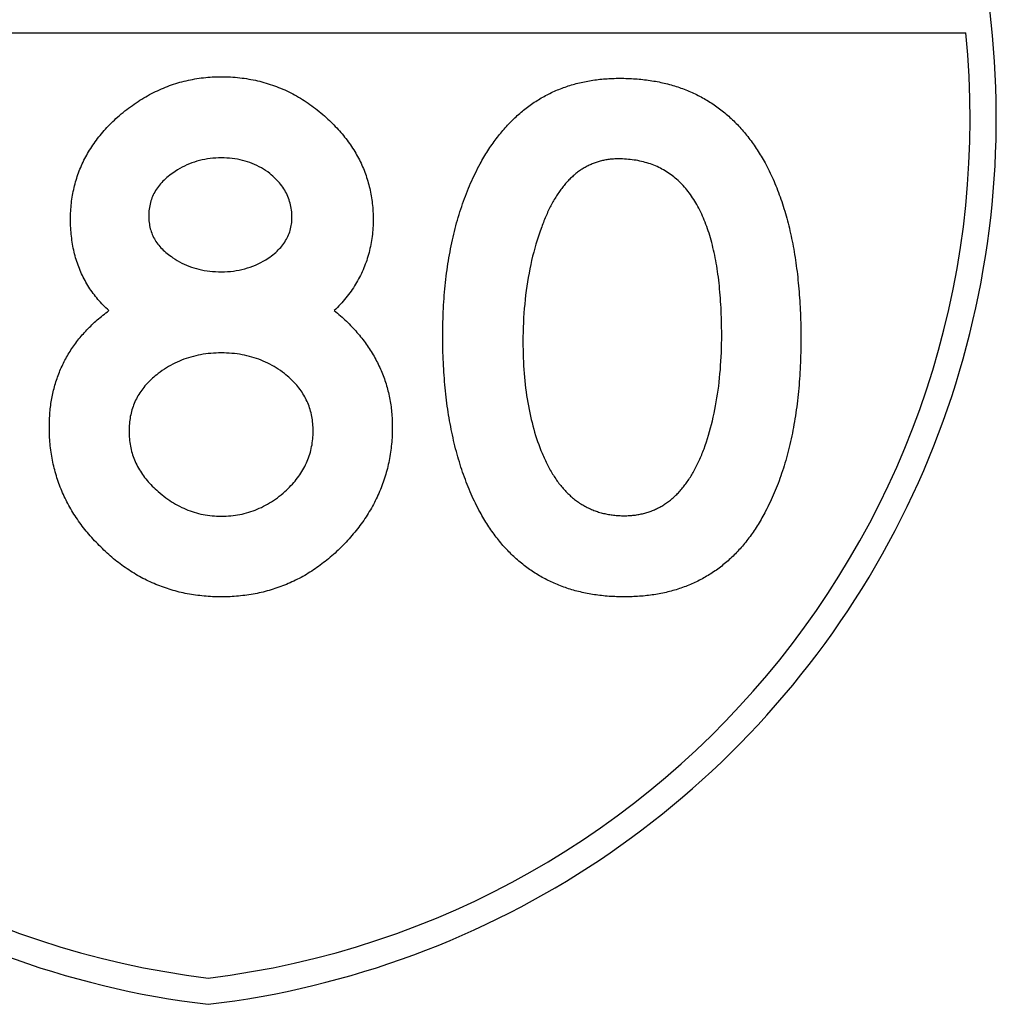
# Model space of a CAD drawing. Header units: millimetres. Extents: x 150 to 408, y 124 to 210.
# Tile 15 of 17: x 330 to 353, y 169 to 193. Entities that reach past the tile are written whole.
import ezdxf

# ---------------------------------------------------------------- set-up
doc = ezdxf.new("R2010")
doc.units = ezdxf.units.MM

msp = doc.modelspace()

# ---------------------------------------------------------------- linework, layer by layer
msp.add_line((316.339431, 192.199997, 1), (352.39061, 192.199997, 1))
for points in [[(337.365949, 185.587739), (337.403493, 185.556745), (337.440519, 185.525558), (337.477028, 185.494176), (337.513018, 185.462602), (337.548491, 185.430833), (337.583446, 185.398871), (337.617883, 185.366715), (337.651802, 185.334366), (337.685204, 185.301823), (337.718087, 185.269086), (337.750453, 185.236156), (337.782301, 185.203032), (337.813631, 185.169715), (337.844443, 185.136204), (337.874737, 185.102499), (337.904513, 185.068601), (337.933772, 185.034509), (337.962513, 185.000224), (337.990735, 184.965745), (338.01844, 184.931072), (338.045628, 184.896206), (338.072297, 184.861146), (338.098448, 184.825893), (338.124082, 184.790445), (338.149198, 184.754805), (338.173796, 184.71897), (338.197876, 184.682942), (338.221438, 184.646721), (338.244482, 184.610306), (338.267009, 184.573697), (338.289017, 184.536895), (338.310508, 184.499899), (338.331481, 184.462709), (338.351936, 184.425326), (338.371873, 184.387749), (338.391293, 184.349979), (338.410194, 184.312015), (338.428578, 184.273857), (338.446444, 184.235506), (338.463792, 184.196961), (338.480622, 184.158222), (338.496934, 184.11929), (338.512729, 184.080164), (338.528005, 184.040845), (338.542764, 184.001332), (338.557005, 183.961626), (338.570728, 183.921726), (338.583933, 183.881632), (338.59662, 183.841344), (338.60879, 183.800863), (338.620442, 183.760189), (338.631575, 183.719321), (338.642191, 183.678259), (338.652289, 183.637003), (338.66187, 183.595554), (338.670932, 183.553912), (338.679477, 183.512076), (338.687503, 183.470046), (338.695012, 183.427822), (338.702003, 183.385405), (338.708476, 183.342794), (338.714431, 183.29999), (338.719869, 183.256992), (338.724788, 183.213801), (338.72919, 183.170416), (338.733074, 183.126837), (338.73644, 183.083064), (338.739288, 183.039098), (338.741619, 182.994939), (338.743431, 182.950586), (338.744726, 182.906039), (338.745502, 182.861299), (338.745761, 182.816364), (338.745465, 182.765109), (338.744578, 182.714064), (338.743098, 182.663229), (338.741027, 182.612606), (338.738364, 182.562193), (338.735109, 182.511992), (338.731262, 182.462001), (338.726824, 182.412221), (338.721794, 182.362652), (338.716172, 182.313294), (338.709958, 182.264146), (338.703152, 182.215209), (338.695755, 182.166484), (338.687765, 182.117969), (338.679184, 182.069665), (338.670011, 182.021572), (338.660247, 181.973689), (338.64989, 181.926018), (338.638942, 181.878557), (338.627402, 181.831307), (338.61527, 181.784268), (338.602547, 181.73744), (338.589231, 181.690823), (338.575324, 181.644416), (338.560825, 181.598221), (338.545734, 181.552236), (338.530051, 181.506462), (338.513777, 181.460899), (338.496911, 181.415547), (338.479453, 181.370405), (338.461403, 181.325475), (338.442761, 181.280755), (338.423528, 181.236246), (338.403703, 181.191948), (338.383286, 181.147861), (338.362277, 181.103985), (338.340676, 181.060319), (338.318484, 181.016865), (338.2957, 180.973621), (338.272324, 180.930588), (338.248356, 180.887766), (338.223797, 180.845155), (338.198645, 180.802754), (338.172902, 180.760565), (338.146567, 180.718586), (338.11964, 180.676818), (338.092122, 180.635261), (338.064011, 180.593915), (338.035309, 180.55278), (338.006015, 180.511856), (337.97613, 180.471142), (337.945652, 180.430639), (337.914583, 180.390347), (337.882922, 180.350266), (337.850669, 180.310396), (337.817824, 180.270737), (337.784387, 180.231288), (337.750359, 180.19205), (337.715739, 180.153024), (337.680527, 180.114208), (337.644723, 180.075602), (337.608328, 180.037208), (337.57134, 179.999025), (337.533761, 179.961052), (337.496519, 179.924227), (337.459043, 179.887981), (337.421332, 179.852316), (337.383386, 179.81723), (337.345207, 179.782725), (337.306793, 179.748799), (337.268144, 179.715454), (337.229261, 179.682688), (337.190144, 179.650502), (337.150793, 179.618896), (337.111207, 179.58787), (337.071386, 179.557424), (337.031332, 179.527558), (336.991043, 179.498271), (336.950519, 179.469565), (336.909761, 179.441439), (336.868769, 179.413892), (336.827543, 179.386926), (336.786082, 179.360539), (336.744386, 179.334732), (336.702457, 179.309506), (336.660293, 179.284859), (336.617894, 179.260792), (336.575261, 179.237305), (336.532394, 179.214398), (336.489293, 179.192071), (336.445957, 179.170324), (336.402386, 179.149156), (336.358582, 179.128569), (336.314543, 179.108561), (336.270269, 179.089134), (336.225761, 179.070286), (336.181019, 179.052019), (336.136043, 179.034331), (336.090832, 179.017223), (336.045386, 179.000695), (335.999707, 178.984747), (335.953793, 178.969379), (335.907644, 178.954591), (335.861261, 178.940383), (335.814644, 178.926755), (335.767793, 178.913706), (335.720707, 178.901238), (335.673386, 178.88935), (335.625832, 178.878041), (335.578043, 178.867312), (335.530019, 178.857164), (335.481761, 178.847595), (335.433269, 178.838606), (335.384543, 178.830197), (335.335582, 178.822368), (335.286386, 178.815119), (335.236957, 178.80845), (335.187293, 178.802361), (335.137394, 178.796851), (335.087261, 178.791922), (335.036894, 178.787573), (334.986293, 178.783803), (334.935457, 178.780614), (334.884386, 178.778004), (334.833082, 178.775974), (334.781543, 178.774524), (334.729769, 178.773654), (334.677761, 178.773364), (334.625381, 178.773654), (334.573242, 178.774524), (334.521342, 178.775974), (334.469683, 178.778004), (334.418264, 178.780614), (334.367086, 178.783803), (334.316147, 178.787573), (334.265449, 178.791922), (334.214991, 178.796851), (334.164773, 178.802361), (334.114796, 178.80845), (334.065058, 178.815119), (334.015561, 178.822368), (333.966304, 178.830197), (333.917288, 178.838606), (333.868511, 178.847595), (333.819975, 178.857164), (333.771679, 178.867312), (333.723624, 178.878041), (333.675808, 178.88935), (333.628233, 178.901238), (333.580898, 178.913706), (333.533803, 178.926755), (333.486949, 178.940383), (333.440335, 178.954591), (333.393961, 178.969379), (333.347827, 178.984747), (333.301933, 179.000695), (333.25628, 179.017223), (333.210867, 179.034331), (333.165694, 179.052019), (333.120761, 179.070286), (333.076069, 179.089134), (333.031617, 179.108561), (332.987405, 179.128569), (332.943433, 179.149156), (332.899702, 179.170324), (332.856211, 179.192071), (332.81296, 179.214398), (332.769949, 179.237305), (332.727178, 179.260792), (332.684648, 179.284859), (332.642358, 179.309506), (332.600308, 179.334732), (332.558499, 179.360539), (332.516929, 179.386926), (332.4756, 179.413892), (332.434511, 179.441439), (332.393663, 179.469565), (332.353054, 179.498271), (332.312686, 179.527558), (332.272558, 179.557424), (332.232671, 179.58787), (332.193023, 179.618896), (332.153616, 179.650502), (332.114449, 179.682688), (332.075522, 179.715454), (332.036836, 179.748799), (331.998389, 179.782725), (331.960183, 179.81723), (331.922217, 179.852316), (331.884492, 179.887981), (331.847006, 179.924227), (331.809761, 179.961052), (331.77239, 179.998075), (331.735597, 180.035314), (331.699384, 180.072769), (331.66375, 180.11044), (331.628696, 180.148326), (331.594221, 180.186428), (331.560326, 180.224746), (331.52701, 180.26328), (331.494274, 180.302029), (331.462116, 180.340994), (331.430539, 180.380175), (331.39954, 180.419572), (331.369121, 180.459184), (331.339282, 180.499013), (331.310022, 180.539057), (331.281341, 180.579317), (331.25324, 180.619792), (331.225718, 180.660484), (331.198775, 180.701391), (331.172412, 180.742514), (331.146629, 180.783852), (331.121424, 180.825407), (331.096799, 180.867177), (331.072754, 180.909163), (331.049288, 180.951364), (331.026401, 180.993782), (331.004094, 181.036415), (330.982366, 181.079264), (330.961218, 181.122329), (330.940649, 181.16561), (330.920659, 181.209106), (330.901249, 181.252818), (330.882418, 181.296746), (330.864167, 181.34089), (330.846495, 181.385249), (330.829403, 181.429824), (330.812889, 181.474615), (330.796956, 181.519622), (330.781601, 181.564844), (330.766826, 181.610283), (330.752631, 181.655937), (330.739015, 181.701807), (330.725978, 181.747892), (330.713521, 181.794194), (330.701643, 181.840711), (330.690345, 181.887444), (330.679626, 181.934392), (330.669486, 181.981557), (330.659926, 182.028937), (330.650945, 182.076533), (330.642543, 182.124344), (330.634721, 182.172372), (330.627479, 182.220615), (330.620816, 182.269074), (330.614732, 182.317749), (330.609227, 182.36664), (330.604302, 182.415746), (330.599957, 182.465068), (330.596191, 182.514606), (330.593004, 182.56436), (330.590397, 182.614329), (330.588369, 182.664514), (330.58692, 182.714915), (330.586051, 182.765532), (330.585761, 182.816364), (330.585994, 182.86055), (330.586692, 182.904511), (330.587856, 182.948247), (330.589485, 182.991758), (330.591579, 183.035045), (330.594139, 183.078106), (330.597164, 183.120943), (330.600655, 183.163555), (330.604611, 183.205942), (330.609032, 183.248105), (330.613919, 183.290042), (330.619272, 183.331755), (330.62509, 183.373243), (330.631373, 183.414506), (330.638121, 183.455544), (330.645335, 183.496358), (330.653015, 183.536947), (330.66116, 183.57731), (330.66977, 183.61745), (330.678846, 183.657364), (330.688387, 183.697053), (330.698393, 183.736518), (330.708865, 183.775758), (330.719803, 183.814773), (330.731206, 183.853563), (330.743074, 183.892128), (330.755408, 183.930469), (330.768207, 183.968585), (330.781471, 184.006476), (330.795201, 184.044142), (330.809396, 184.081583), (330.824057, 184.1188), (330.839183, 184.155791), (330.854775, 184.192558), (330.870832, 184.2291), (330.887355, 184.265418), (330.904342, 184.30151), (330.921796, 184.337378), (330.939715, 184.373021), (330.958099, 184.408439), (330.976948, 184.443632), (330.996263, 184.4786), (331.016044, 184.513344), (331.036289, 184.547863), (331.057001, 184.582157), (331.078177, 184.616226), (331.09982, 184.65007), (331.121927, 184.68369), (331.1445, 184.717085), (331.167538, 184.750255), (331.191042, 184.7832), (331.215011, 184.81592), (331.239446, 184.848416), (331.264346, 184.880686), (331.289712, 184.912732), (331.315542, 184.944553), (331.341839, 184.976149), (331.368601, 185.007521), (331.395828, 185.038668), (331.42352, 185.069589), (331.451678, 185.100286), (331.480302, 185.130759), (331.509391, 185.161006), (331.538945, 185.191029), (331.568965, 185.220826), (331.59945, 185.250399), (331.6304, 185.279747), (331.661816, 185.308871), (331.693697, 185.337769), (331.726044, 185.366443), (331.758857, 185.394892), (331.792134, 185.423116), (331.825877, 185.451115), (331.860086, 185.47889), (331.89476, 185.506439), (331.929899, 185.533764), (331.965504, 185.560864), (332.001574, 185.587739), (331.966841, 185.619769), (331.932783, 185.65218), (331.8994, 185.684973), (331.86669, 185.718147), (331.834656, 185.751703), (331.803295, 185.78564), (331.772609, 185.819959), (331.742598, 185.85466), (331.71326, 185.889741), (331.684598, 185.925205), (331.656609, 185.96105), (331.629295, 185.997276), (331.602656, 186.033884), (331.576691, 186.070873), (331.5514, 186.108244), (331.526784, 186.145997), (331.502842, 186.184131), (331.479575, 186.222646), (331.456982, 186.261543), (331.435063, 186.300822), (331.413819, 186.340482), (331.393249, 186.380524), (331.373354, 186.420947), (331.354133, 186.461751), (331.335587, 186.502937), (331.317715, 186.544505), (331.300517, 186.586454), (331.283994, 186.628785), (331.268145, 186.671497), (331.25297, 186.714591), (331.23847, 186.758066), (331.224645, 186.801923), (331.211494, 186.846161), (331.199017, 186.890781), (331.187215, 186.935782), (331.176087, 186.981165), (331.165633, 187.02693), (331.155854, 187.073075), (331.14675, 187.119603), (331.138319, 187.166512), (331.130564, 187.213802), (331.123482, 187.261474), (331.117075, 187.309528), (331.111343, 187.357962), (331.106285, 187.406779), (331.101901, 187.455977), (331.098192, 187.505557), (331.095157, 187.555518), (331.092796, 187.60586), (331.09111, 187.656584), (331.090099, 187.70769), (331.089761, 187.759177), (331.090094, 187.808304), (331.091091, 187.857179), (331.092753, 187.905804), (331.09508, 187.954177), (331.098072, 188.002299), (331.101728, 188.05017), (331.106049, 188.09779), (331.111036, 188.145159), (331.116687, 188.192277), (331.123002, 188.239143), (331.129983, 188.285759), (331.137628, 188.332123), (331.145939, 188.378236), (331.154914, 188.424098), (331.164554, 188.469709), (331.174858, 188.515069), (331.185828, 188.560178), (331.197462, 188.605036), (331.209761, 188.649642), (331.222725, 188.693998), (331.236354, 188.738102), (331.250648, 188.781955), (331.265606, 188.825557), (331.28123, 188.868908), (331.297518, 188.912008), (331.314471, 188.954857), (331.332088, 188.997455), (331.350371, 189.039801), (331.369318, 189.081896), (331.38893, 189.123741), (331.409207, 189.165334), (331.430149, 189.206676), (331.451756, 189.247767), (331.474027, 189.288607), (331.496964, 189.329195), (331.520565, 189.369533), (331.544831, 189.409619), (331.569761, 189.449455), (331.595357, 189.489039), (331.621617, 189.528372), (331.648543, 189.567454), (331.676133, 189.606285), (331.704387, 189.644865), (331.733307, 189.683193), (331.762892, 189.721271), (331.793141, 189.759097), (331.824055, 189.796673), (331.855634, 189.833997), (331.887878, 189.87107), (331.920786, 189.907892), (331.95436, 189.944463), (331.988598, 189.980783), (332.023501, 190.016851), (332.059069, 190.052669), (332.095302, 190.088235), (332.132199, 190.12355), (332.169761, 190.158614), (332.212334, 190.196547), (332.255128, 190.233742), (332.298145, 190.270201), (332.341383, 190.305924), (332.384843, 190.34091), (332.428525, 190.37516), (332.472429, 190.408672), (332.516554, 190.441449), (332.560902, 190.473489), (332.605471, 190.504792), (332.650263, 190.535359), (332.695276, 190.565189), (332.740511, 190.594282), (332.785968, 190.62264), (332.831647, 190.65026), (332.877548, 190.677144), (332.923671, 190.703292), (332.970016, 190.728702), (333.016582, 190.753377), (333.063371, 190.777315), (333.110381, 190.800516), (333.157613, 190.822981), (333.205068, 190.844709), (333.252744, 190.8657), (333.300642, 190.885955), (333.348761, 190.905474), (333.397103, 190.924256), (333.445667, 190.942301), (333.494452, 190.95961), (333.54346, 190.976182), (333.592689, 190.992018), (333.64214, 191.007117), (333.691813, 191.02148), (333.741708, 191.035106), (333.791825, 191.047996), (333.842164, 191.060149), (333.892724, 191.071565), (333.943507, 191.082245), (333.994511, 191.092189), (334.045738, 191.101396), (334.097186, 191.109866), (334.148856, 191.1176), (334.200748, 191.124597), (334.252862, 191.130857), (334.305198, 191.136382), (334.357755, 191.141169), (334.410535, 191.14522), (334.463537, 191.148535), (334.51676, 191.151113), (334.570205, 191.152954), (334.623872, 191.154059), (334.677761, 191.154427), (334.733623, 191.154053), (334.789208, 191.152932), (334.844516, 191.151064), (334.899547, 191.148449), (334.954301, 191.145086), (335.008779, 191.140976), (335.062979, 191.136119), (335.116903, 191.130515), (335.17055, 191.124163), (335.223921, 191.117064), (335.277014, 191.109218), (335.329831, 191.100624), (335.38237, 191.091283), (335.434633, 191.081195), (335.48662, 191.07036), (335.538329, 191.058778), (335.589761, 191.046448), (335.640917, 191.033371), (335.691796, 191.019546), (335.742398, 191.004975), (335.792723, 190.989656), (335.842772, 190.97359), (335.892543, 190.956777), (335.942038, 190.939216), (335.991256, 190.920908), (336.040197, 190.901853), (336.088862, 190.88205), (336.137249, 190.861501), (336.18536, 190.840204), (336.233194, 190.81816), (336.280751, 190.795368), (336.328031, 190.77183), (336.375035, 190.747544), (336.421761, 190.72251), (336.468211, 190.69673), (336.514384, 190.670202), (336.56028, 190.642927), (336.6059, 190.614905), (336.651242, 190.586135), (336.696308, 190.556618), (336.741097, 190.526354), (336.785609, 190.495343), (336.829844, 190.463585), (336.873803, 190.431079), (336.917485, 190.397826), (336.960889, 190.363825), (337.004017, 190.329078), (337.046869, 190.293583), (337.089443, 190.257341), (337.131741, 190.220351), (337.173761, 190.182614), (337.211271, 190.148336), (337.24814, 190.113824), (337.284368, 190.079077), (337.319954, 190.044095), (337.354899, 190.00888), (337.389203, 189.97343), (337.422866, 189.937745), (337.455887, 189.901826), (337.488268, 189.865673), (337.520007, 189.829285), (337.551105, 189.792663), (337.581561, 189.755807), (337.611377, 189.718716), (337.640551, 189.681391), (337.669085, 189.643832), (337.696977, 189.606038), (337.724227, 189.568009), (337.750837, 189.529747), (337.776805, 189.49125), (337.802133, 189.452518), (337.826819, 189.413552), (337.850863, 189.374352), (337.874267, 189.334918), (337.897029, 189.295249), (337.919151, 189.255345), (337.940631, 189.215208), (337.96147, 189.174836), (337.981667, 189.134229), (338.001224, 189.093388), (338.020139, 189.052313), (338.038413, 189.011004), (338.056046, 188.96946), (338.073037, 188.927681), (338.089388, 188.885669), (338.105097, 188.843421), (338.120165, 188.80094), (338.134592, 188.758224), (338.148378, 188.715274), (338.161522, 188.672089), (338.174026, 188.62867), (338.185888, 188.585017), (338.197109, 188.541129), (338.207688, 188.497007), (338.217627, 188.45265), (338.226924, 188.408059), (338.23558, 188.363234), (338.243595, 188.318175), (338.250969, 188.272881), (338.257702, 188.227352), (338.263793, 188.181589), (338.269243, 188.135592), (338.274052, 188.089361), (338.27822, 188.042895), (338.281746, 187.996194), (338.284632, 187.94926), (338.286876, 187.902091), (338.288479, 187.854687), (338.289441, 187.807049), (338.289761, 187.759177), (338.289377, 187.707426), (338.288222, 187.655985), (338.286299, 187.604854), (338.283605, 187.554033), (338.280142, 187.503522), (338.27591, 187.45332), (338.270908, 187.403428), (338.265137, 187.353846), (338.258596, 187.304574), (338.251285, 187.255612), (338.243205, 187.206959), (338.234356, 187.158617), (338.224737, 187.110584), (338.214348, 187.062861), (338.20319, 187.015447), (338.191262, 186.968344), (338.178565, 186.92155), (338.165099, 186.875067), (338.150862, 186.828893), (338.135857, 186.783029), (338.120082, 186.737474), (338.103537, 186.69223), (338.086223, 186.647295), (338.068139, 186.60267), (338.049285, 186.558355), (338.029663, 186.51435), (338.00927, 186.470654), (337.988108, 186.427269), (337.966177, 186.384193), (337.943476, 186.341427), (337.920006, 186.298971), (337.895766, 186.256825), (337.870756, 186.214988), (337.844977, 186.173461), (337.818428, 186.132245), (337.79111, 186.091338), (337.763023, 186.05074), (337.734166, 186.010453), (337.704539, 185.970475), (337.674143, 185.930808), (337.642977, 185.89145), (337.611042, 185.852401), (337.578337, 185.813663), (337.544863, 185.775235), (337.510619, 185.737116), (337.475606, 185.699307), (337.439823, 185.661808), (337.403271, 185.624619), (337.365949, 185.587739)], [(344.157761, 191.118427), (344.204677, 191.118225), (344.251342, 191.117621), (344.297758, 191.116613), (344.343925, 191.115202), (344.389841, 191.113388), (344.435509, 191.111171), (344.480926, 191.108551), (344.526094, 191.105527), (344.571013, 191.102101), (344.615681, 191.098271), (344.660101, 191.094039), (344.70427, 191.089403), (344.74819, 191.084364), (344.791861, 191.078922), (344.835281, 191.073077), (344.878453, 191.066829), (344.921374, 191.060177), (344.964046, 191.053123), (345.006469, 191.045665), (345.048641, 191.037804), (345.090565, 191.029541), (345.132238, 191.020874), (345.173662, 191.011804), (345.214837, 191.002331), (345.255761, 190.992454), (345.296437, 190.982175), (345.336862, 190.971492), (345.377038, 190.960407), (345.416965, 190.948918), (345.456641, 190.937026), (345.496069, 190.924731), (345.535246, 190.912033), (345.574174, 190.898932), (345.612853, 190.885428), (345.651281, 190.871521), (345.689461, 190.85721), (345.72739, 190.842496), (345.76507, 190.82738), (345.802501, 190.81186), (345.839681, 190.795937), (345.876613, 190.779611), (345.913294, 190.762882), (345.949726, 190.745749), (345.985909, 190.728214), (346.021841, 190.710276), (346.057525, 190.691934), (346.092958, 190.673189), (346.128142, 190.654041), (346.163077, 190.63449), (346.197761, 190.614536), (346.232197, 190.594179), (346.266382, 190.573419), (346.300318, 190.552255), (346.334005, 190.530689), (346.367441, 190.508719), (346.400629, 190.486347), (346.433566, 190.463571), (346.466254, 190.440392), (346.498693, 190.41681), (346.530881, 190.392824), (346.562821, 190.368436), (346.59451, 190.343645), (346.62595, 190.31845), (346.657141, 190.292853), (346.688081, 190.266852), (346.718773, 190.240448), (346.749214, 190.213641), (346.779406, 190.186431), (346.809349, 190.158818), (346.839041, 190.130801), (346.868485, 190.102382), (346.897678, 190.073559), (346.926622, 190.044334), (346.955317, 190.014705), (346.983761, 189.984673), (347.011957, 189.954238), (347.039902, 189.9234), (347.067598, 189.892159), (347.095045, 189.860514), (347.122241, 189.828467), (347.149189, 189.796016), (347.175886, 189.763163), (347.202334, 189.729906), (347.228533, 189.696246), (347.254481, 189.662183), (347.280181, 189.627717), (347.30563, 189.592848), (347.33083, 189.557575), (347.355781, 189.5219), (347.380481, 189.485821), (347.404933, 189.44934), (347.429134, 189.412455), (347.453086, 189.375167), (347.476789, 189.337476), (347.500241, 189.299382), (347.523445, 189.260885), (347.546398, 189.221984), (347.569102, 189.182681), (347.591557, 189.142974), (347.613761, 189.102864), (347.639004, 189.055718), (347.663868, 189.008106), (347.688352, 188.960029), (347.712456, 188.911488), (347.736181, 188.862481), (347.759526, 188.813009), (347.782491, 188.763072), (347.805077, 188.71267), (347.827283, 188.661803), (347.84911, 188.610471), (347.870557, 188.558674), (347.891625, 188.506412), (347.912313, 188.453685), (347.932621, 188.400493), (347.95255, 188.346836), (347.972099, 188.292714), (347.991268, 188.238127), (348.010058, 188.183075), (348.028468, 188.127558), (348.046499, 188.071576), (348.06415, 188.015129), (348.081422, 187.958216), (348.098314, 187.900839), (348.114826, 187.842997), (348.130959, 187.78469), (348.146712, 187.725917), (348.162086, 187.66668), (348.17708, 187.606977), (348.191694, 187.54681), (348.205929, 187.486178), (348.219784, 187.42508), (348.23326, 187.363518), (348.246356, 187.30149), (348.259072, 187.238998), (348.271409, 187.17604), (348.283366, 187.112617), (348.294944, 187.04873), (348.306142, 186.984377), (348.31696, 186.91956), (348.327399, 186.854277), (348.337458, 186.788529), (348.347138, 186.722316), (348.356438, 186.655639), (348.365359, 186.588496), (348.373899, 186.520888), (348.382061, 186.452815), (348.389842, 186.384277), (348.397245, 186.315274), (348.404267, 186.245806), (348.41091, 186.175874), (348.417173, 186.105476), (348.423057, 186.034613), (348.428561, 185.963285), (348.433686, 185.891491), (348.438431, 185.819233), (348.442796, 185.74651), (348.446782, 185.673322), (348.450388, 185.599669), (348.453614, 185.525551), (348.456461, 185.450968), (348.458929, 185.375919), (348.461016, 185.300406), (348.462725, 185.224428), (348.464053, 185.147985), (348.465002, 185.071076), (348.465572, 184.993703), (348.465761, 184.915864), (348.465536, 184.833901), (348.464858, 184.752427), (348.46373, 184.671443), (348.462149, 184.590949), (348.460118, 184.510945), (348.457635, 184.431431), (348.4547, 184.352408), (348.451314, 184.273874), (348.447476, 184.195831), (348.443187, 184.118277), (348.438446, 184.041214), (348.433254, 183.96464), (348.42761, 183.888557), (348.421515, 183.812964), (348.414969, 183.737861), (348.40797, 183.663247), (348.400521, 183.589124), (348.39262, 183.515491), (348.384267, 183.442348), (348.375463, 183.369695), (348.366207, 183.297533), (348.3565, 183.22586), (348.346342, 183.154677), (348.335732, 183.083984), (348.32467, 183.013782), (348.313157, 182.944069), (348.301193, 182.874847), (348.288777, 182.806114), (348.275909, 182.737872), (348.26259, 182.670119), (348.24882, 182.602857), (348.234598, 182.536085), (348.219924, 182.469803), (348.204799, 182.404011), (348.189223, 182.338708), (348.173195, 182.273896), (348.156715, 182.209575), (348.139784, 182.145743), (348.122402, 182.082401), (348.104568, 182.019549), (348.086283, 181.957187), (348.067546, 181.895316), (348.048357, 181.833934), (348.028718, 181.773042), (348.008626, 181.712641), (347.988083, 181.652729), (347.967089, 181.593308), (347.945643, 181.534377), (347.923746, 181.475935), (347.901397, 181.417984), (347.878597, 181.360523), (347.855345, 181.303552), (347.831642, 181.247071), (347.807487, 181.19108), (347.78288, 181.135579), (347.757823, 181.080568), (347.732313, 181.026047), (347.706353, 180.972016), (347.67994, 180.918476), (347.653077, 180.865425), (347.625761, 180.812864), (347.604517, 180.772278), (347.583022, 180.7321), (347.561278, 180.69233), (347.539285, 180.652968), (347.517041, 180.614013), (347.494549, 180.575467), (347.471806, 180.537328), (347.448814, 180.499597), (347.425573, 180.462274), (347.402081, 180.425359), (347.378341, 180.388852), (347.35435, 180.352753), (347.33011, 180.317062), (347.305621, 180.281779), (347.280881, 180.246903), (347.255893, 180.212436), (347.230654, 180.178376), (347.205166, 180.144724), (347.179429, 180.11148), (347.153441, 180.078644), (347.127205, 180.046216), (347.100718, 180.014196), (347.073982, 179.982584), (347.046997, 179.95138), (347.019761, 179.920583), (346.992277, 179.890195), (346.964542, 179.860214), (346.936558, 179.830641), (346.908325, 179.801476), (346.879841, 179.772719), (346.851109, 179.74437), (346.822126, 179.716429), (346.792894, 179.688896), (346.763413, 179.661771), (346.733681, 179.635053), (346.703701, 179.608744), (346.67347, 179.582842), (346.64299, 179.557348), (346.612261, 179.532262), (346.581281, 179.507584), (346.550053, 179.483314), (346.518574, 179.459452), (346.486846, 179.435998), (346.454869, 179.412952), (346.422641, 179.390313), (346.390165, 179.368083), (346.357438, 179.34626), (346.324462, 179.324845), (346.291237, 179.303838), (346.257761, 179.283239), (346.224037, 179.263048), (346.190062, 179.243265), (346.155838, 179.22389), (346.121365, 179.204923), (346.086641, 179.186363), (346.051669, 179.168212), (346.016446, 179.150468), (345.980974, 179.133132), (345.945253, 179.116204), (345.909281, 179.099684), (345.873061, 179.083572), (345.83659, 179.067868), (345.79987, 179.052572), (345.762901, 179.037684), (345.725681, 179.023203), (345.688213, 179.009131), (345.650494, 178.995466), (345.612526, 178.982209), (345.574309, 178.96936), (345.535841, 178.956919), (345.497125, 178.944886), (345.458158, 178.933261), (345.418942, 178.922044), (345.379477, 178.911235), (345.339761, 178.900833), (345.299797, 178.89084), (345.259582, 178.881254), (345.219118, 178.872076), (345.178405, 178.863306), (345.137441, 178.854944), (345.096229, 178.84699), (345.054766, 178.839444), (345.013054, 178.832306), (344.971093, 178.825576), (344.928881, 178.819253), (344.886421, 178.813339), (344.84371, 178.807832), (344.80075, 178.802733), (344.757541, 178.798042), (344.714081, 178.793759), (344.670373, 178.789884), (344.626414, 178.786417), (344.582206, 178.783358), (344.537749, 178.780707), (344.493041, 178.778463), (344.448085, 178.776628), (344.402878, 178.7752), (344.357422, 178.77418), (344.311717, 178.773568), (344.265761, 178.773364), (344.219324, 178.773566), (344.173131, 178.774171), (344.127183, 178.775178), (344.08148, 178.776589), (344.036021, 178.778403), (343.990808, 178.78062), (343.945839, 178.78324), (343.901115, 178.786264), (343.856636, 178.78969), (343.812401, 178.793519), (343.768412, 178.797752), (343.724667, 178.802388), (343.681167, 178.807426), (343.637912, 178.812868), (343.594901, 178.818713), (343.552136, 178.824961), (343.509615, 178.831612), (343.467339, 178.838667), (343.425308, 178.846124), (343.383521, 178.853984), (343.34198, 178.862248), (343.300683, 178.870915), (343.259631, 178.879984), (343.218824, 178.889457), (343.178261, 178.899333), (343.137944, 178.909612), (343.097871, 178.920294), (343.058043, 178.93138), (343.01846, 178.942868), (342.979121, 178.954759), (342.940028, 178.967054), (342.901179, 178.979752), (342.862575, 178.992852), (342.824216, 179.006356), (342.786101, 179.020263), (342.748232, 179.034573), (342.710607, 179.049286), (342.673227, 179.064403), (342.636092, 179.079922), (342.599201, 179.095844), (342.562556, 179.11217), (342.526155, 179.128899), (342.489999, 179.14603), (342.454088, 179.163565), (342.418421, 179.181503), (342.383, 179.199844), (342.347823, 179.218588), (342.312891, 179.237736), (342.278204, 179.257286), (342.243761, 179.277239), (342.209564, 179.297596), (342.175611, 179.318356), (342.141903, 179.339518), (342.10844, 179.361084), (342.075221, 179.383053), (342.042248, 179.405425), (342.009519, 179.4282), (341.977035, 179.451379), (341.944796, 179.47496), (341.912801, 179.498944), (341.881052, 179.523332), (341.849547, 179.548123), (341.818287, 179.573316), (341.787272, 179.598913), (341.756501, 179.624913), (341.725976, 179.651316), (341.695695, 179.678122), (341.665659, 179.705332), (341.635868, 179.732944), (341.606321, 179.760959), (341.57702, 179.789378), (341.547963, 179.8182), (341.519151, 179.847424), (341.490584, 179.877052), (341.462261, 179.907083), (341.434184, 179.937517), (341.406351, 179.968354), (341.378763, 179.999595), (341.35142, 180.031238), (341.324321, 180.063284), (341.297468, 180.095734), (341.270859, 180.128587), (341.244495, 180.161842), (341.218376, 180.195501), (341.192501, 180.229563), (341.166872, 180.264028), (341.141487, 180.298896), (341.116347, 180.334168), (341.091452, 180.369842), (341.066801, 180.405919), (341.042396, 180.4424), (341.018235, 180.479284), (340.994319, 180.51657), (340.970648, 180.55426), (340.947221, 180.592353), (340.92404, 180.630849), (340.901103, 180.669748), (340.878411, 180.709051), (340.855964, 180.748756), (340.833761, 180.788864), (340.805795, 180.841273), (340.778275, 180.894141), (340.751204, 180.947468), (340.724579, 181.001254), (340.698402, 181.0555), (340.672673, 181.110206), (340.647391, 181.165371), (340.622557, 181.220995), (340.59817, 181.277079), (340.57423, 181.333622), (340.550738, 181.390625), (340.527693, 181.448087), (340.505096, 181.506008), (340.482947, 181.564389), (340.461244, 181.62323), (340.43999, 181.682529), (340.419182, 181.742289), (340.398823, 181.802507), (340.37891, 181.863185), (340.359445, 181.924323), (340.340428, 181.98592), (340.321858, 182.047976), (340.303736, 182.110492), (340.286061, 182.173468), (340.268833, 182.236902), (340.252053, 182.300797), (340.235721, 182.36515), (340.219835, 182.429963), (340.204398, 182.495236), (340.189408, 182.560968), (340.174865, 182.627159), (340.16077, 182.69381), (340.147122, 182.76092), (340.133922, 182.82849), (340.121169, 182.896519), (340.108863, 182.965007), (340.097006, 183.033955), (340.085595, 183.103363), (340.074632, 183.17323), (340.064117, 183.243556), (340.054049, 183.314342), (340.044428, 183.385587), (340.035255, 183.457291), (340.026529, 183.529455), (340.018251, 183.602079), (340.01042, 183.675162), (340.003037, 183.748704), (339.996102, 183.822706), (339.989613, 183.897167), (339.983572, 183.972088), (339.977979, 184.047468), (339.972833, 184.123307), (339.968135, 184.199606), (339.963884, 184.276364), (339.96008, 184.353582), (339.956724, 184.43126), (339.953816, 184.509396), (339.951355, 184.587992), (339.949341, 184.667048), (339.947775, 184.746563), (339.946656, 184.826537), (339.945985, 184.906971), (339.945761, 184.987864), (339.946016, 185.070598), (339.946782, 185.152869), (339.948057, 185.234678), (339.949843, 185.316026), (339.952139, 185.396911), (339.954945, 185.477335), (339.958261, 185.557297), (339.962088, 185.636797), (339.966424, 185.715835), (339.971271, 185.794411), (339.976628, 185.872526), (339.982496, 185.950178), (339.988873, 186.027369), (339.995761, 186.104098), (340.003159, 186.180364), (340.011067, 186.25617), (340.019485, 186.331513), (340.028413, 186.406394), (340.037852, 186.480814), (340.047801, 186.554771), (340.05826, 186.628267), (340.069229, 186.701301), (340.080709, 186.773873), (340.092698, 186.845983), (340.105198, 186.917631), (340.118208, 186.988818), (340.131729, 187.059542), (340.145759, 187.129805), (340.1603, 187.199606), (340.175351, 187.268945), (340.190912, 187.337822), (340.206983, 187.406237), (340.223564, 187.474191), (340.240656, 187.541682), (340.258258, 187.608712), (340.27637, 187.67528), (340.294992, 187.741386), (340.314124, 187.80703), (340.333767, 187.872212), (340.35392, 187.936932), (340.374583, 188.001191), (340.395756, 188.064987), (340.41744, 188.128322), (340.439633, 188.191195), (340.462337, 188.253606), (340.485551, 188.315555), (340.509275, 188.377042), (340.53351, 188.438068), (340.558254, 188.498631), (340.583509, 188.558733), (340.609274, 188.618373), (340.635549, 188.677551), (340.662335, 188.736267), (340.68963, 188.794521), (340.717436, 188.852314), (340.745752, 188.909644), (340.774578, 188.966513), (340.803915, 189.02292), (340.833761, 189.078864), (340.856191, 189.119452), (340.878838, 189.159631), (340.901704, 189.199403), (340.924789, 189.238766), (340.948091, 189.277722), (340.971613, 189.31627), (340.995352, 189.354409), (341.01931, 189.392141), (341.043487, 189.429465), (341.067881, 189.466381), (341.092495, 189.50289), (341.117326, 189.53899), (341.142376, 189.574682), (341.167645, 189.609967), (341.193131, 189.644843), (341.218837, 189.679312), (341.24476, 189.713372), (341.270902, 189.747025), (341.297263, 189.78027), (341.323841, 189.813107), (341.350639, 189.845536), (341.377654, 189.877557), (341.404888, 189.90917), (341.432341, 189.940376), (341.460011, 189.971173), (341.487901, 190.001563), (341.516008, 190.031544), (341.544334, 190.061118), (341.572879, 190.090284), (341.601641, 190.119041), (341.630623, 190.147391), (341.659822, 190.175333), (341.68924, 190.202867), (341.718877, 190.229994), (341.748731, 190.256712), (341.778805, 190.283022), (341.809096, 190.308925), (341.839606, 190.334419), (341.870335, 190.359506), (341.901281, 190.384184), (341.932447, 190.408455), (341.96383, 190.432318), (341.995432, 190.455773), (342.027253, 190.47882), (342.059291, 190.501459), (342.091549, 190.523691), (342.124024, 190.545514), (342.156718, 190.566929), (342.189631, 190.587937), (342.222761, 190.608536), (342.256111, 190.628728), (342.289678, 190.648512), (342.323464, 190.667888), (342.357469, 190.686856), (342.391691, 190.705416), (342.426133, 190.723568), (342.460792, 190.741312), (342.49567, 190.758648), (342.530767, 190.775577), (342.566081, 190.792097), (342.601615, 190.80821), (342.637366, 190.823914), (342.673336, 190.839211), (342.709525, 190.8541), (342.745931, 190.868581), (342.782557, 190.882654), (342.8194, 190.896319), (342.856462, 190.909576), (342.893743, 190.922425), (342.931241, 190.934866), (342.968959, 190.9469), (343.006894, 190.958525), (343.045048, 190.969743), (343.083421, 190.980553), (343.122011, 190.990954), (343.160821, 191.000948), (343.199848, 191.010534), (343.239094, 191.019712), (343.278559, 191.028482), (343.318241, 191.036844), (343.358143, 191.044799), (343.398262, 191.052345), (343.4386, 191.059484), (343.479157, 191.066214), (343.519931, 191.072537), (343.560925, 191.078452), (343.602136, 191.083958), (343.643566, 191.089057), (343.685215, 191.093748), (343.727081, 191.098031), (343.769167, 191.101907), (343.81147, 191.105374), (343.853992, 191.108433), (343.896733, 191.111085), (343.939691, 191.113328), (343.982869, 191.115164), (344.026264, 191.116591), (344.069878, 191.117611), (344.113711, 191.118223), (344.157761, 191.118427)], [(336.357761, 187.807177), (336.357088, 187.851479), (336.355068, 187.895261), (336.3517, 187.938523), (336.346986, 187.981264), (336.340925, 188.023484), (336.333516, 188.065185), (336.324761, 188.106364), (336.314659, 188.147024), (336.30321, 188.187163), (336.290414, 188.226782), (336.276272, 188.26588), (336.260782, 188.304458), (336.243945, 188.342515), (336.225761, 188.380052), (336.206231, 188.417069), (336.185353, 188.453565), (336.163129, 188.489541), (336.139557, 188.524996), (336.114639, 188.559931), (336.088374, 188.594345), (336.060761, 188.628239), (336.031802, 188.661613), (336.001496, 188.694467), (335.969843, 188.726799), (335.936843, 188.758612), (335.902496, 188.789904), (335.866802, 188.820676), (335.829761, 188.850927), (335.781281, 188.887191), (335.731841, 188.921595), (335.681441, 188.95414), (335.630081, 188.984824), (335.577761, 189.01365), (335.524481, 189.040615), (335.470241, 189.065721), (335.415041, 189.088967), (335.358881, 189.110353), (335.301761, 189.12988), (335.243681, 189.147547), (335.184641, 189.163354), (335.124641, 189.177302), (335.063681, 189.18939), (335.001761, 189.199618), (334.938881, 189.207987), (334.875041, 189.214496), (334.810241, 189.219145), (334.744481, 189.221935), (334.677761, 189.222864), (334.60995, 189.221867), (334.542936, 189.218876), (334.47672, 189.213891), (334.411302, 189.206912), (334.346681, 189.197938), (334.282858, 189.18697), (334.219833, 189.174009), (334.157606, 189.159053), (334.096177, 189.142103), (334.035545, 189.123159), (333.975712, 189.102221), (333.916676, 189.079288), (333.858437, 189.054362), (333.800997, 189.027441), (333.744354, 188.998527), (333.688509, 188.967618), (333.633462, 188.934715), (333.579213, 188.899818), (333.525761, 188.862927), (333.488001, 188.836282), (333.451521, 188.80913), (333.416321, 188.781472), (333.382401, 188.753307), (333.349761, 188.724635), (333.318401, 188.695457), (333.288321, 188.665772), (333.259521, 188.63558), (333.232001, 188.604882), (333.205761, 188.573677), (333.180801, 188.541965), (333.157121, 188.509747), (333.134721, 188.477022), (333.113601, 188.44379), (333.093761, 188.410052), (333.075201, 188.375807), (333.057921, 188.341055), (333.041921, 188.305797), (333.027201, 188.270032), (333.013761, 188.23376), (333.001601, 188.196982), (332.990721, 188.159697), (332.981121, 188.121905), (332.972801, 188.083607), (332.965761, 188.044802), (332.960001, 188.00549), (332.955521, 187.965672), (332.952321, 187.925347), (332.950401, 187.884515), (332.949761, 187.843177), (332.950361, 187.803193), (332.952159, 187.763733), (332.955156, 187.724798), (332.959351, 187.686387), (332.964746, 187.6485), (332.971339, 187.611137), (332.979131, 187.574298), (332.988121, 187.537983), (332.998311, 187.502193), (333.009699, 187.466927), (333.022286, 187.432185), (333.036071, 187.397967), (333.051056, 187.364274), (333.067239, 187.331104), (333.084621, 187.298459), (333.103202, 187.266338), (333.122981, 187.234742), (333.143959, 187.203669), (333.166136, 187.173121), (333.189512, 187.143096), (333.214086, 187.113596), (333.239859, 187.084621), (333.266831, 187.056169), (333.295002, 187.028242), (333.324371, 187.000838), (333.354939, 186.973959), (333.386706, 186.947604), (333.419672, 186.921774), (333.453836, 186.896467), (333.489199, 186.871685), (333.525761, 186.847427), (333.57682, 186.812996), (333.628941, 186.780426), (333.682127, 186.749717), (333.736376, 186.720869), (333.791689, 186.693882), (333.848066, 186.668757), (333.905507, 186.645492), (333.964011, 186.624089), (334.023579, 186.604547), (334.08421, 186.586866), (334.145905, 186.571046), (334.208664, 186.557088), (334.272487, 186.54499), (334.337374, 186.534754), (334.403324, 186.526379), (334.470338, 186.519865), (334.538415, 186.515212), (334.607556, 186.51242), (334.677761, 186.511489), (334.750716, 186.51261), (334.822758, 186.515973), (334.893886, 186.521578), (334.9641, 186.529424), (335.033402, 186.539512), (335.101789, 186.551842), (335.169263, 186.566413), (335.235824, 186.583227), (335.301471, 186.602282), (335.366204, 186.623579), (335.430024, 186.647117), (335.492931, 186.672898), (335.554924, 186.70092), (335.616004, 186.731184), (335.67617, 186.76369), (335.735422, 186.798438), (335.793761, 186.835427), (335.831987, 186.862148), (335.868872, 186.889354), (335.904415, 186.917044), (335.938618, 186.945219), (335.971478, 186.97388), (336.002998, 187.003025), (336.033176, 187.032655), (336.062013, 187.062769), (336.089509, 187.093369), (336.115664, 187.124453), (336.140477, 187.156023), (336.163949, 187.188077), (336.18608, 187.220616), (336.20687, 187.25364), (336.226318, 187.287148), (336.244425, 187.321142), (336.261191, 187.35562), (336.276615, 187.390583), (336.290698, 187.426031), (336.30344, 187.461964), (336.314841, 187.498382), (336.3249, 187.535284), (336.333619, 187.572671), (336.340996, 187.610544), (336.347031, 187.648901), (336.351726, 187.687742), (336.355079, 187.727069), (336.357091, 187.766881), (336.357761, 187.807177)], [(346.581761, 185.011864), (346.581515, 185.095186), (346.580777, 185.17767), (346.579547, 185.259316), (346.577825, 185.340125), (346.575611, 185.420097), (346.572905, 185.499231), (346.569707, 185.577528), (346.566017, 185.654988), (346.561835, 185.73161), (346.557161, 185.807394), (346.551995, 185.882342), (346.546337, 185.956452), (346.540187, 186.029724), (346.533545, 186.102159), (346.526411, 186.173757), (346.518785, 186.244517), (346.510667, 186.31444), (346.502057, 186.383526), (346.492955, 186.451774), (346.483361, 186.519184), (346.473275, 186.585758), (346.462697, 186.651494), (346.451627, 186.716392), (346.440065, 186.780453), (346.428011, 186.843677), (346.415465, 186.906063), (346.402427, 186.967612), (346.388897, 187.028324), (346.374875, 187.088198), (346.360361, 187.147234), (346.345355, 187.205434), (346.329857, 187.262796), (346.313867, 187.31932), (346.297385, 187.375007), (346.280411, 187.429857), (346.262945, 187.483869), (346.244987, 187.537044), (346.226537, 187.589382), (346.207595, 187.640882), (346.188161, 187.691544), (346.168235, 187.74137), (346.147817, 187.790358), (346.126907, 187.838508), (346.105505, 187.885821), (346.083611, 187.932297), (346.061225, 187.977935), (346.038347, 188.022736), (346.014977, 188.0667), (345.991115, 188.109826), (345.966761, 188.152114), (345.941915, 188.193566), (345.916577, 188.23418), (345.890747, 188.273956), (345.864425, 188.312895), (345.837611, 188.350997), (345.810305, 188.388261), (345.782507, 188.424688), (345.754217, 188.460278), (345.725435, 188.49503), (345.696161, 188.528944), (345.666395, 188.562022), (345.636137, 188.594262), (345.605387, 188.625664), (345.574145, 188.656229), (345.542411, 188.685957), (345.510185, 188.714847), (345.477467, 188.7429), (345.444257, 188.770116), (345.410555, 188.796494), (345.376361, 188.822034), (345.341675, 188.846738), (345.306497, 188.870604), (345.270827, 188.893632), (345.234665, 188.915823), (345.198011, 188.937177), (345.160865, 188.957693), (345.123227, 188.977372), (345.085097, 188.996214), (345.046475, 189.014218), (345.007361, 189.031384), (344.967755, 189.047714), (344.927657, 189.063206), (344.887067, 189.07786), (344.845985, 189.091677), (344.804411, 189.104657), (344.762345, 189.116799), (344.719787, 189.128104), (344.676737, 189.138572), (344.633195, 189.148202), (344.589161, 189.156994), (344.544635, 189.16495), (344.499617, 189.172068), (344.454107, 189.178348), (344.408105, 189.183791), (344.361611, 189.188397), (344.314625, 189.192165), (344.267147, 189.195096), (344.219177, 189.19719), (344.170715, 189.198446), (344.121761, 189.198864), (344.0938, 189.198655), (344.066005, 189.198028), (344.038376, 189.196983), (344.010915, 189.19552), (343.98362, 189.193639), (343.956491, 189.19134), (343.92953, 189.188623), (343.902734, 189.185487), (343.876106, 189.181934), (343.849644, 189.177963), (343.823349, 189.173573), (343.797221, 189.168766), (343.771259, 189.163541), (343.745463, 189.157897), (343.719835, 189.151836), (343.694373, 189.145356), (343.669078, 189.138459), (343.643949, 189.131143), (343.618987, 189.123409), (343.594192, 189.115258), (343.569563, 189.106688), (343.545101, 189.0977), (343.520805, 189.088294), (343.496677, 189.078471), (343.472715, 189.068229), (343.448919, 189.057569), (343.42529, 189.046491), (343.401828, 189.034995), (343.378532, 189.023081), (343.355404, 189.010749), (343.332441, 188.997999), (343.309646, 188.984831), (343.287017, 188.971245), (343.264554, 188.957241), (343.242259, 188.942818), (343.22013, 188.927978), (343.198167, 188.91272), (343.176372, 188.897044), (343.154743, 188.880949), (343.13328, 188.864437), (343.111984, 188.847507), (343.090855, 188.830158), (343.069893, 188.812392), (343.049097, 188.794207), (343.028468, 188.775605), (343.008005, 188.756584), (342.987709, 188.737146), (342.96758, 188.717289), (342.947617, 188.697014), (342.927821, 188.676322), (342.908192, 188.655211), (342.888729, 188.633682), (342.869433, 188.611735), (342.850304, 188.58937), (342.831341, 188.566588), (342.812545, 188.543387), (342.793915, 188.519768), (342.775453, 188.495731), (342.757156, 188.471276), (342.739027, 188.446403), (342.721064, 188.421112), (342.703268, 188.395402), (342.685638, 188.369275), (342.668175, 188.34273), (342.650879, 188.315767), (342.633749, 188.288386), (342.616786, 188.260586), (342.59999, 188.232369), (342.58336, 188.203734), (342.566897, 188.17468), (342.550601, 188.145209), (342.534471, 188.115319), (342.518508, 188.085012), (342.502711, 188.054286), (342.487081, 188.023143), (342.471618, 187.991581), (342.456322, 187.959602), (342.441192, 187.927204), (342.426228, 187.894388), (342.411432, 187.861155), (342.396802, 187.827503), (342.382339, 187.793433), (342.368042, 187.758945), (342.353912, 187.724039), (342.339948, 187.688715), (342.326152, 187.652974), (342.312522, 187.616814), (342.299058, 187.580236), (342.285761, 187.543239), (342.25317, 187.4514), (342.221856, 187.358602), (342.191821, 187.264845), (342.163063, 187.17013), (342.135584, 187.074457), (342.109383, 186.977825), (342.08446, 186.880235), (342.060815, 186.781686), (342.038448, 186.682179), (342.017359, 186.581714), (341.997548, 186.48029), (341.979016, 186.377908), (341.961761, 186.274568), (341.945785, 186.170269), (341.931087, 186.065011), (341.917667, 185.958796), (341.905525, 185.851622), (341.894661, 185.743489), (341.885075, 185.634398), (341.876767, 185.524349), (341.869738, 185.413341), (341.863986, 185.301375), (341.859513, 185.188451), (341.856318, 185.074568), (341.8544, 184.959727), (341.853761, 184.843927), (341.854207, 184.746904), (341.855543, 184.650794), (341.857769, 184.555599), (341.860886, 184.461318), (341.864894, 184.36795), (341.869793, 184.275497), (341.875582, 184.183958), (341.882261, 184.093333), (341.889832, 184.003622), (341.898293, 183.914825), (341.907644, 183.826943), (341.917886, 183.739974), (341.929019, 183.653919), (341.941043, 183.568779), (341.953957, 183.484552), (341.967761, 183.401239), (341.982457, 183.318841), (341.998043, 183.237357), (342.014519, 183.156786), (342.031886, 183.07713), (342.050144, 182.998388), (342.069293, 182.92056), (342.089332, 182.843646), (342.110261, 182.767646), (342.132082, 182.69256), (342.154793, 182.618388), (342.178394, 182.54513), (342.202886, 182.472786), (342.228269, 182.401357), (342.254543, 182.330841), (342.281707, 182.261239), (342.309761, 182.192552), (342.324797, 182.156488), (342.34005, 182.120867), (342.355522, 182.085688), (342.371211, 182.050952), (342.387117, 182.016658), (342.403241, 181.982807), (342.419584, 181.949398), (342.436143, 181.916432), (342.452921, 181.883908), (342.469916, 181.851826), (342.487129, 181.820188), (342.50456, 181.788991), (342.522208, 181.758238), (342.540074, 181.727926), (342.558158, 181.698057), (342.57646, 181.668631), (342.594979, 181.639647), (342.613716, 181.611106), (342.632671, 181.583007), (342.651843, 181.555351), (342.671234, 181.528137), (342.690842, 181.501366), (342.710667, 181.475037), (342.730711, 181.449151), (342.750972, 181.423707), (342.771451, 181.398706), (342.792147, 181.374147), (342.813062, 181.350031), (342.834194, 181.326357), (342.855544, 181.303125), (342.877111, 181.280337), (342.898896, 181.25799), (342.920899, 181.236087), (342.94312, 181.214625), (342.965559, 181.193607), (342.988215, 181.17303), (343.011089, 181.152896), (343.03418, 181.133205), (343.05749, 181.113956), (343.081017, 181.09515), (343.104761, 181.076786), (343.128724, 181.058865), (343.152904, 181.041386), (343.177302, 181.02435), (343.201918, 181.007756), (343.226751, 180.991605), (343.251802, 180.975896), (343.277071, 180.96063), (343.302558, 180.945806), (343.328262, 180.931425), (343.354184, 180.917486), (343.380324, 180.90399), (343.406682, 180.890936), (343.433257, 180.878325), (343.46005, 180.866156), (343.487061, 180.85443), (343.514289, 180.843146), (343.541735, 180.832305), (343.569399, 180.821906), (343.597281, 180.81195), (343.62538, 180.802436), (343.653697, 180.793365), (343.682232, 180.784736), (343.710984, 180.77655), (343.739955, 180.768806), (343.769143, 180.761505), (343.798548, 180.754646), (343.828172, 180.74823), (343.858013, 180.742256), (343.888072, 180.736725), (343.918349, 180.731636), (343.948843, 180.72699), (343.979555, 180.722786), (344.010485, 180.719025), (344.041632, 180.715706), (344.072998, 180.71283), (344.104581, 180.710396), (344.136381, 180.708404), (344.1684, 180.706856), (344.200636, 180.705749), (344.23309, 180.705086), (344.265761, 180.704864), (344.295735, 180.705075), (344.325519, 180.705708), (344.355112, 180.706762), (344.384515, 180.708237), (344.413728, 180.710135), (344.442751, 180.712454), (344.471583, 180.715194), (344.500225, 180.718356), (344.528677, 180.72194), (344.556939, 180.725946), (344.58501, 180.730373), (344.612891, 180.735221), (344.640582, 180.740491), (344.668082, 180.746183), (344.695393, 180.752297), (344.722513, 180.758832), (344.749443, 180.765789), (344.776182, 180.773167), (344.802732, 180.780967), (344.829091, 180.789189), (344.85526, 180.797832), (344.881238, 180.806897), (344.907027, 180.816383), (344.932625, 180.826291), (344.958032, 180.836621), (344.98325, 180.847372), (345.008277, 180.858545), (345.033115, 180.87014), (345.057761, 180.882156), (345.082218, 180.894594), (345.106484, 180.907453), (345.13056, 180.920734), (345.154446, 180.934437), (345.178142, 180.948561), (345.201647, 180.963107), (345.224962, 180.978075), (345.248087, 180.993464), (345.271022, 181.009275), (345.293766, 181.025507), (345.31632, 181.042161), (345.338684, 181.059237), (345.360858, 181.076734), (345.382841, 181.094653), (345.404634, 181.112994), (345.426237, 181.131756), (345.44765, 181.15094), (345.468872, 181.170545), (345.489904, 181.190572), (345.510746, 181.211021), (345.531398, 181.231891), (345.551859, 181.253183), (345.57213, 181.274896), (345.592211, 181.297031), (345.612101, 181.319588), (345.631802, 181.342566), (345.651312, 181.365966), (345.670632, 181.389788), (345.689761, 181.414031), (345.708701, 181.438696), (345.72745, 181.463782), (345.746009, 181.489291), (345.764377, 181.51522), (345.782556, 181.541572), (345.800544, 181.568344), (345.818342, 181.595539), (345.835949, 181.623155), (345.853367, 181.651193), (345.870594, 181.679652), (345.887631, 181.708533), (345.904477, 181.737836), (345.921134, 181.76756), (345.9376, 181.797706), (345.953876, 181.828274), (345.969961, 181.859263), (345.985857, 181.890674), (346.001562, 181.922506), (346.017076, 181.95476), (346.032401, 181.987436), (346.047535, 182.020533), (346.06248, 182.054052), (346.077233, 182.087992), (346.091797, 182.122355), (346.10617, 182.157138), (346.120354, 182.192344), (346.134346, 182.227971), (346.148149, 182.264019), (346.161761, 182.300489), (346.190227, 182.380406), (346.217695, 182.461292), (346.244163, 182.543147), (346.269633, 182.625973), (346.294104, 182.709769), (346.317576, 182.794535), (346.340049, 182.880271), (346.361524, 182.966977), (346.381999, 183.054653), (346.401476, 183.143299), (346.419954, 183.232914), (346.437433, 183.3235), (346.453914, 183.415056), (346.469395, 183.507582), (346.483878, 183.601077), (346.497362, 183.695543), (346.509847, 183.790979), (346.521333, 183.887384), (346.531821, 183.98476), (346.54131, 184.083105), (346.549799, 184.182421), (346.557291, 184.282706), (346.563783, 184.383962), (346.569276, 184.486187), (346.573771, 184.589383), (346.577267, 184.693548), (346.579764, 184.798684), (346.581262, 184.904789), (346.581761, 185.011864)], [(336.861761, 182.720427), (336.861262, 182.765591), (336.859763, 182.8103), (336.857265, 182.854552), (336.853767, 182.89835), (336.849271, 182.941691), (336.843775, 182.984577), (336.837279, 183.027007), (336.829785, 183.068982), (336.821291, 183.110501), (336.811798, 183.151565), (336.801306, 183.192173), (336.789814, 183.232325), (336.777323, 183.272021), (336.763833, 183.311262), (336.749344, 183.350048), (336.733855, 183.388377), (336.717367, 183.426251), (336.69988, 183.46367), (336.681393, 183.500633), (336.661907, 183.53714), (336.641422, 183.573192), (336.619938, 183.608787), (336.597455, 183.643928), (336.573972, 183.678613), (336.54949, 183.712842), (336.524008, 183.746615), (336.497528, 183.779933), (336.470048, 183.812795), (336.441569, 183.845202), (336.41209, 183.877153), (336.381612, 183.908648), (336.350135, 183.939688), (336.317659, 183.970272), (336.284184, 184.0004), (336.249709, 184.030073), (336.214235, 184.05929), (336.177761, 184.088052), (336.130338, 184.123817), (336.082288, 184.158232), (336.033613, 184.191298), (335.984313, 184.223014), (335.934387, 184.253381), (335.883835, 184.282398), (335.832658, 184.310065), (335.780856, 184.336383), (335.728428, 184.361351), (335.675375, 184.384969), (335.621696, 184.407238), (335.567391, 184.428157), (335.512461, 184.447726), (335.456905, 184.465946), (335.400724, 184.482817), (335.343918, 184.498337), (335.286486, 184.512508), (335.228428, 184.52533), (335.169745, 184.536802), (335.110436, 184.546924), (335.050502, 184.555696), (334.989942, 184.563119), (334.928757, 184.569193), (334.866947, 184.573916), (334.80451, 184.57729), (334.741449, 184.579315), (334.677761, 184.579989), (334.614074, 184.579315), (334.551012, 184.57729), (334.488576, 184.573916), (334.426765, 184.569193), (334.36558, 184.563119), (334.305021, 184.555696), (334.245086, 184.546924), (334.185778, 184.536802), (334.127095, 184.52533), (334.069037, 184.512508), (334.011605, 184.498337), (333.954798, 184.482817), (333.898617, 184.465946), (333.843062, 184.447726), (333.788132, 184.428157), (333.733827, 184.407238), (333.680148, 184.384969), (333.627095, 184.361351), (333.574667, 184.336383), (333.522864, 184.310065), (333.471687, 184.282398), (333.421136, 184.253381), (333.37121, 184.223014), (333.32191, 184.191298), (333.273235, 184.158232), (333.225185, 184.123817), (333.177761, 184.088052), (333.141612, 184.060668), (333.106426, 184.032819), (333.072205, 184.004505), (333.038947, 183.975725), (333.006653, 183.94648), (332.975324, 183.91677), (332.944958, 183.886595), (332.915556, 183.855955), (332.887119, 183.82485), (332.859645, 183.793279), (332.833135, 183.761243), (332.80759, 183.728742), (332.783008, 183.695775), (332.75939, 183.662344), (332.736736, 183.628447), (332.715047, 183.594085), (332.694321, 183.559258), (332.674559, 183.523966), (332.655761, 183.488208), (332.637928, 183.451986), (332.621058, 183.415298), (332.605152, 183.378144), (332.59021, 183.340526), (332.576232, 183.302443), (332.563218, 183.263894), (332.551169, 183.22488), (332.540083, 183.185401), (332.529961, 183.145456), (332.520803, 183.105047), (332.512609, 183.064172), (332.505379, 183.022832), (332.499113, 182.981027), (332.493811, 182.938757), (332.489473, 182.896021), (332.486099, 182.85282), (332.483689, 182.809154), (332.482243, 182.765023), (332.481761, 182.720427), (332.48227, 182.674576), (332.483795, 182.62911), (332.486337, 182.58403), (332.489896, 182.539336), (332.494471, 182.495027), (332.500064, 182.451104), (332.506673, 182.407567), (332.514299, 182.364415), (332.522942, 182.321648), (332.532601, 182.279267), (332.543278, 182.237272), (332.554971, 182.195663), (332.567681, 182.154439), (332.581408, 182.1136), (332.596151, 182.073147), (332.611912, 182.03308), (332.628689, 181.993398), (332.646483, 181.954102), (332.665294, 181.915192), (332.685121, 181.876667), (332.705966, 181.838528), (332.727827, 181.800774), (332.750705, 181.763406), (332.7746, 181.726423), (332.799512, 181.689826), (332.82544, 181.653615), (332.852385, 181.617789), (332.880347, 181.582349), (332.909326, 181.547295), (332.939322, 181.512626), (332.970334, 181.478342), (333.002363, 181.444445), (333.035409, 181.410932), (333.069472, 181.377806), (333.104552, 181.345065), (333.140648, 181.312709), (333.177761, 181.280739), (333.221961, 181.242201), (333.266561, 181.204969), (333.311561, 181.169043), (333.356961, 181.134424), (333.402761, 181.101111), (333.448961, 181.069104), (333.495561, 181.038404), (333.542561, 181.009011), (333.589961, 180.980923), (333.637761, 180.954142), (333.685961, 180.928668), (333.734561, 180.904499), (333.783561, 180.881638), (333.832961, 180.860082), (333.882761, 180.839833), (333.932961, 180.820891), (333.983561, 180.803254), (334.034561, 180.786924), (334.085961, 180.771901), (334.137761, 180.758184), (334.189961, 180.745773), (334.242561, 180.734669), (334.295561, 180.724871), (334.348961, 180.716379), (334.402761, 180.709194), (334.456961, 180.703316), (334.511561, 180.698743), (334.566561, 180.695477), (334.621961, 180.693518), (334.677761, 180.692864), (334.734348, 180.693518), (334.790508, 180.695477), (334.846241, 180.698743), (334.901548, 180.703316), (334.956428, 180.709194), (335.010881, 180.716379), (335.064908, 180.724871), (335.118508, 180.734669), (335.171681, 180.745773), (335.224428, 180.758184), (335.276748, 180.771901), (335.328641, 180.786924), (335.380108, 180.803254), (335.431148, 180.820891), (335.481761, 180.839833), (335.531948, 180.860082), (335.581708, 180.881638), (335.631041, 180.904499), (335.679948, 180.928668), (335.728428, 180.954142), (335.776481, 180.980923), (335.824108, 181.009011), (335.871308, 181.038404), (335.918081, 181.069104), (335.964428, 181.101111), (336.010348, 181.134424), (336.055841, 181.169043), (336.100908, 181.204969), (336.145548, 181.242201), (336.189761, 181.280739), (336.227613, 181.315214), (336.264367, 181.35008), (336.300024, 181.385338), (336.334584, 181.420988), (336.368047, 181.457029), (336.400413, 181.493462), (336.431681, 181.530287), (336.461853, 181.567504), (336.490927, 181.605112), (336.518904, 181.643112), (336.545784, 181.681504), (336.571567, 181.720287), (336.596253, 181.759462), (336.619841, 181.799029), (336.642333, 181.838988), (336.663727, 181.879339), (336.684024, 181.920081), (336.703224, 181.961215), (336.721327, 182.00274), (336.738333, 182.044658), (336.754241, 182.086967), (336.769053, 182.129668), (336.782767, 182.17276), (336.795384, 182.216245), (336.806904, 182.260121), (336.817327, 182.304389), (336.826653, 182.349048), (336.834881, 182.394099), (336.842013, 182.439542), (336.848047, 182.485377), (336.852984, 182.531604), (336.856824, 182.578222), (336.859567, 182.625232), (336.861213, 182.672634), (336.861761, 182.720427)]]:
    msp.add_lwpolyline(points)
for centre, radius, start, end in [((336.865021, 190.177426, 1), 21.25, 155.246877, 263.243683), ((331.865021, 190.177426, 1), 21.25, 276.756337, 24.753133), ((336.864582, 190.172975, 1), 20.625, 174.359874, 263.039176), ((331.86546, 190.172975, 1), 20.625, 276.960844, 5.640136)]:
    msp.add_arc(centre, radius, start, end)

doc.saveas('drawing.dxf')
